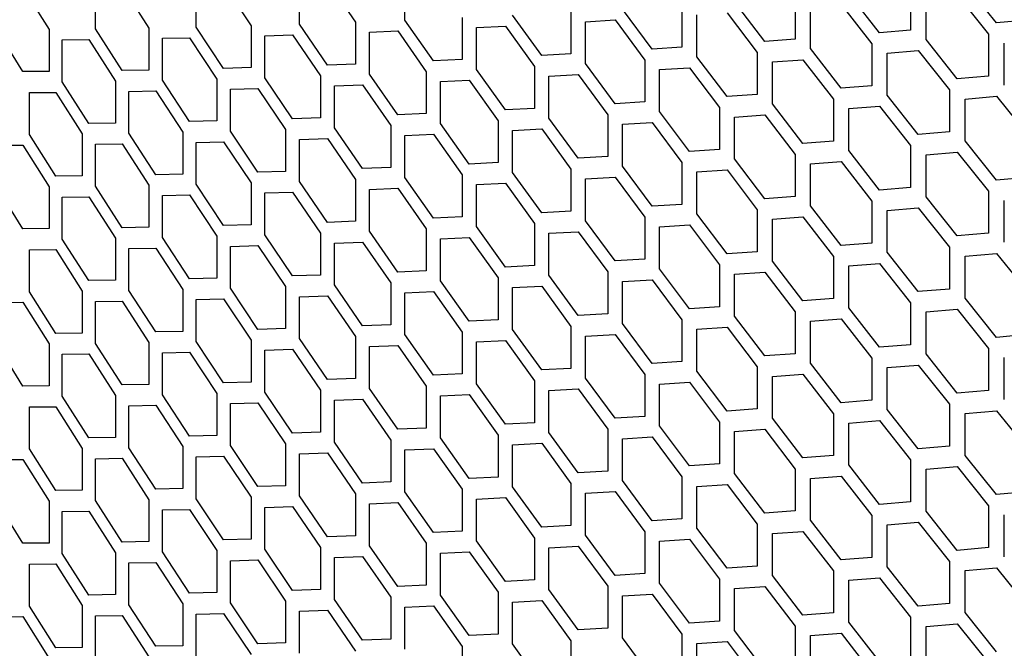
# Model space of a CAD drawing. Header units: millimetres. Extents: x 26293 to 29282, y 1612 to 3704.
# Tile 21 of 54: x 28539 to 28647, y 2692 to 2761. Entities that reach past the tile are written whole.
import ezdxf

# ---------------------------------------------------------------- set-up
doc = ezdxf.new("R2010")
doc.units = ezdxf.units.MM
doc.layers.add('5', color=251, linetype='Continuous')

msp = doc.modelspace()

# ---------------------------------------------------------------- linework, layer by layer
at = {"layer": '5'}
for p, q in [((28581.489, 2760.644), (28581.489, 2765.226)), ((28539.707, 2764.185), (28542.574, 2759.626)), ((28547.635, 2759.684), (28547.635, 2764.266)), ((28550.553, 2764.311), (28553.488, 2759.78)), ((28558.669, 2759.891), (28558.669, 2764.473)), ((28561.654, 2764.547), (28564.657, 2760.047)), ((28569.955, 2760.21), (28569.955, 2764.792)), ((28573.006, 2764.896), (28576.076, 2760.427)), ((28636.801, 2764.124), (28636.801, 2759.542)), ((28646.199, 2760.347), (28642.767, 2764.629)), ((28624.184, 2763.137), (28624.184, 2758.555)), ((28633.414, 2759.266), (28630.043, 2763.582)), ((28638.501, 2758.538), (28638.501, 2763.12)), ((28641.912, 2763.409), (28645.339, 2759.126)), ((28608.536, 2757.485), (28605.29, 2761.868)), ((28611.799, 2762.276), (28611.799, 2757.694)), ((28620.859, 2758.313), (28617.55, 2762.663)), ((28625.853, 2757.534), (28625.853, 2762.116)), ((28629.203, 2762.371), (28632.57, 2758.053)), ((28584.606, 2756.197), (28581.489, 2760.644)), ((28587.741, 2760.924), (28587.741, 2756.341)), ((28596.451, 2756.781), (28593.269, 2761.196)), ((28599.65, 2761.539), (28599.65, 2756.957)), ((28601.256, 2760.485), (28604.481, 2760.674)), ((28604.481, 2760.674), (28607.723, 2756.289)), ((28613.437, 2756.656), (28613.437, 2761.238)), ((28616.725, 2761.46), (28620.03, 2757.109)), ((28649.646, 2760.658), (28646.199, 2760.347)), ((28539.707, 2755.02), (28536.858, 2759.588)), ((28542.574, 2759.626), (28542.574, 2755.043)), ((28550.553, 2755.146), (28547.635, 2759.684)), ((28553.488, 2759.78), (28553.488, 2755.198)), ((28561.654, 2755.382), (28558.669, 2759.891)), ((28564.657, 2760.047), (28564.657, 2755.464)), ((28573.006, 2755.732), (28569.955, 2760.21)), ((28576.076, 2760.427), (28576.076, 2755.845)), ((28589.315, 2759.853), (28592.476, 2760.01)), ((28589.315, 2755.271), (28589.315, 2759.853)), ((28592.476, 2760.01), (28595.654, 2755.593)), ((28601.256, 2755.903), (28601.256, 2760.485)), ((28636.801, 2759.542), (28633.414, 2759.266)), ((28544.014, 2758.494), (28546.909, 2758.529)), ((28544.014, 2753.912), (28544.014, 2758.494)), ((28546.909, 2758.529), (28549.822, 2753.989)), ((28554.963, 2758.664), (28557.925, 2758.728)), ((28554.963, 2754.081), (28554.963, 2758.664)), ((28557.925, 2758.728), (28560.906, 2754.217)), ((28566.165, 2758.945), (28569.194, 2759.039)), ((28566.165, 2754.363), (28566.165, 2758.945)), ((28569.194, 2759.039), (28572.242, 2754.559)), ((28577.617, 2759.341), (28580.712, 2759.466)), ((28577.617, 2754.758), (28577.617, 2759.341)), ((28580.712, 2759.466), (28583.825, 2755.017)), ((28624.184, 2758.555), (28620.859, 2758.313)), ((28641.912, 2754.245), (28638.501, 2758.538)), ((28645.339, 2759.126), (28645.339, 2754.543)), ((28611.799, 2757.694), (28608.536, 2757.485)), ((28629.203, 2753.207), (28625.853, 2757.534)), ((28632.57, 2758.053), (28632.57, 2753.471)), ((28647.059, 2753.551), (28647.059, 2758.133)), ((28587.741, 2756.341), (28584.606, 2756.197)), ((28599.65, 2756.957), (28596.451, 2756.781)), ((28616.725, 2752.296), (28613.437, 2756.656)), ((28620.03, 2757.109), (28620.03, 2752.526)), ((28621.688, 2756.082), (28625.018, 2756.326)), ((28625.018, 2756.326), (28628.364, 2751.996)), ((28634.259, 2757.043), (28637.65, 2757.321)), ((28634.259, 2752.461), (28634.259, 2757.043)), ((28637.65, 2757.321), (28641.058, 2753.026)), ((28564.657, 2755.464), (28561.654, 2755.382)), ((28576.076, 2755.845), (28573.006, 2755.732)), ((28592.476, 2750.845), (28589.315, 2755.271)), ((28595.654, 2755.593), (28595.654, 2751.01)), ((28604.481, 2751.509), (28601.256, 2755.903)), ((28607.723, 2756.289), (28607.723, 2751.707)), ((28609.35, 2755.246), (28612.618, 2755.456)), ((28609.35, 2750.663), (28609.35, 2755.246)), ((28612.618, 2755.456), (28615.901, 2751.094)), ((28621.688, 2751.499), (28621.688, 2756.082)), ((28542.574, 2755.043), (28539.707, 2755.02)), ((28553.488, 2755.198), (28550.553, 2755.146)), ((28560.906, 2754.217), (28560.906, 2749.635)), ((28569.194, 2749.875), (28566.165, 2754.363)), ((28572.242, 2754.559), (28572.242, 2749.977)), ((28580.712, 2750.301), (28577.617, 2754.758)), ((28583.825, 2755.017), (28583.825, 2750.435)), ((28597.249, 2754.533), (28600.453, 2754.711)), ((28597.249, 2749.951), (28597.249, 2754.533)), ((28600.453, 2754.711), (28603.674, 2750.316)), ((28645.339, 2754.543), (28641.912, 2754.245)), ((28546.909, 2749.364), (28544.014, 2753.912)), ((28549.822, 2753.989), (28549.822, 2749.406)), ((28557.925, 2749.563), (28554.963, 2754.081)), ((28562.403, 2753.111), (28565.41, 2753.195)), ((28562.403, 2748.529), (28562.403, 2753.111)), ((28565.41, 2753.195), (28568.435, 2748.705)), ((28573.772, 2753.468), (28576.846, 2753.583)), ((28573.772, 2748.886), (28573.772, 2753.468)), ((28576.846, 2753.583), (28579.937, 2749.124)), ((28585.389, 2753.941), (28588.528, 2754.087)), ((28585.389, 2749.359), (28585.389, 2753.941)), ((28588.528, 2754.087), (28591.684, 2749.66)), ((28632.57, 2753.471), (28629.203, 2753.207)), ((28540.422, 2752.734), (28543.293, 2752.759)), ((28540.422, 2748.152), (28540.422, 2752.734)), ((28543.293, 2752.759), (28546.184, 2748.209)), ((28551.285, 2752.867), (28554.225, 2752.921)), ((28551.285, 2748.285), (28551.285, 2752.867)), ((28554.225, 2752.921), (28557.183, 2748.401)), ((28620.03, 2752.526), (28616.725, 2752.296)), ((28628.364, 2751.996), (28628.364, 2747.414)), ((28637.65, 2748.157), (28634.259, 2752.461)), ((28641.058, 2753.026), (28641.058, 2748.444)), ((28642.767, 2752.027), (28646.199, 2752.328)), ((28642.767, 2747.445), (28642.767, 2752.027)), ((28646.199, 2752.328), (28649.646, 2748.056)), ((28595.654, 2751.01), (28592.476, 2750.845)), ((28607.723, 2751.707), (28604.481, 2751.509)), ((28615.901, 2751.094), (28615.901, 2746.511)), ((28625.018, 2747.161), (28621.688, 2751.499)), ((28630.043, 2750.981), (28633.414, 2751.247)), ((28630.043, 2746.398), (28630.043, 2750.981)), ((28633.414, 2751.247), (28636.801, 2746.941)), ((28572.242, 2749.977), (28569.194, 2749.875)), ((28583.825, 2750.435), (28580.712, 2750.301)), ((28600.453, 2745.547), (28597.249, 2749.951)), ((28603.674, 2750.316), (28603.674, 2745.733)), ((28612.618, 2746.292), (28609.35, 2750.663)), ((28617.55, 2750.061), (28620.859, 2750.294)), ((28617.55, 2745.479), (28617.55, 2750.061)), ((28620.859, 2750.294), (28624.184, 2745.954)), ((28549.822, 2749.406), (28546.909, 2749.364)), ((28560.906, 2749.635), (28557.925, 2749.563)), ((28576.846, 2744.418), (28573.772, 2748.886)), ((28579.937, 2749.124), (28579.937, 2744.541)), ((28588.528, 2744.923), (28585.389, 2749.359)), ((28591.684, 2749.66), (28591.684, 2745.077)), ((28593.269, 2748.595), (28596.451, 2748.762)), ((28596.451, 2748.762), (28599.65, 2744.356)), ((28605.29, 2749.267), (28608.536, 2749.466)), ((28605.29, 2744.684), (28605.29, 2749.267)), ((28608.536, 2749.466), (28611.799, 2745.093)), ((28543.293, 2743.594), (28540.422, 2748.152)), ((28546.184, 2748.209), (28546.184, 2743.627)), ((28554.225, 2743.757), (28551.285, 2748.285)), ((28557.183, 2748.401), (28557.183, 2743.819)), ((28565.41, 2744.03), (28562.403, 2748.529)), ((28568.435, 2748.705), (28568.435, 2744.123)), ((28569.955, 2747.608), (28573.006, 2747.713)), ((28573.006, 2747.713), (28576.076, 2743.243)), ((28581.489, 2748.043), (28584.606, 2748.178)), ((28581.489, 2743.46), (28581.489, 2748.043)), ((28584.606, 2748.178), (28587.741, 2743.74)), ((28593.269, 2744.012), (28593.269, 2748.595)), ((28641.058, 2748.444), (28637.65, 2748.157)), ((28536.858, 2746.986), (28539.707, 2747.001)), ((28539.707, 2747.001), (28542.574, 2742.442)), ((28547.635, 2747.083), (28550.553, 2747.127)), ((28547.635, 2742.5), (28547.635, 2747.083)), ((28550.553, 2747.127), (28553.488, 2742.597)), ((28558.669, 2747.289), (28561.654, 2747.363)), ((28558.669, 2742.707), (28558.669, 2747.289)), ((28561.654, 2747.363), (28564.657, 2742.863)), ((28569.955, 2743.026), (28569.955, 2747.608)), ((28628.364, 2747.414), (28625.018, 2747.161)), ((28636.801, 2746.941), (28636.801, 2742.358)), ((28646.199, 2743.164), (28642.767, 2747.445)), ((28603.674, 2745.733), (28600.453, 2745.547)), ((28615.901, 2746.511), (28612.618, 2746.292)), ((28624.184, 2745.954), (28624.184, 2741.371)), ((28633.414, 2742.083), (28630.043, 2746.398)), ((28638.501, 2745.936), (28641.912, 2746.226)), ((28638.501, 2741.354), (28638.501, 2745.936)), ((28641.912, 2746.226), (28645.339, 2741.942)), ((28579.937, 2744.541), (28576.846, 2744.418)), ((28591.684, 2745.077), (28588.528, 2744.923)), ((28608.536, 2740.302), (28605.29, 2744.684)), ((28611.799, 2745.093), (28611.799, 2740.51)), ((28620.859, 2741.13), (28617.55, 2745.479)), ((28625.853, 2744.932), (28629.203, 2745.188)), ((28625.853, 2740.35), (28625.853, 2744.932)), ((28629.203, 2745.188), (28632.57, 2740.87)), ((28546.184, 2743.627), (28543.293, 2743.594)), ((28557.183, 2743.819), (28554.225, 2743.757)), ((28568.435, 2744.123), (28565.41, 2744.03)), ((28584.606, 2739.014), (28581.489, 2743.46)), ((28587.741, 2743.74), (28587.741, 2739.158)), ((28596.451, 2739.597), (28593.269, 2744.012)), ((28599.65, 2744.356), (28599.65, 2739.773)), ((28601.256, 2743.301), (28604.481, 2743.49)), ((28604.481, 2743.49), (28607.723, 2739.106)), ((28613.437, 2744.055), (28616.725, 2744.277)), ((28613.437, 2739.472), (28613.437, 2744.055)), ((28616.725, 2744.277), (28620.03, 2739.925)), ((28649.646, 2743.474), (28646.199, 2743.164)), ((28539.707, 2737.837), (28536.858, 2742.404)), ((28542.574, 2742.442), (28542.574, 2737.86)), ((28550.553, 2737.962), (28547.635, 2742.5)), ((28553.488, 2742.597), (28553.488, 2738.014)), ((28561.654, 2738.199), (28558.669, 2742.707)), ((28564.657, 2742.863), (28564.657, 2738.281)), ((28573.006, 2738.548), (28569.955, 2743.026)), ((28576.076, 2743.243), (28576.076, 2738.661)), ((28589.315, 2742.67), (28592.476, 2742.826)), ((28589.315, 2738.087), (28589.315, 2742.67)), ((28592.476, 2742.826), (28595.654, 2738.409)), ((28601.256, 2738.719), (28601.256, 2743.301)), ((28636.801, 2742.358), (28633.414, 2742.083)), ((28544.014, 2741.311), (28546.909, 2741.345)), ((28544.014, 2736.728), (28544.014, 2741.311)), ((28546.909, 2741.345), (28549.822, 2736.805)), ((28554.963, 2741.48), (28557.925, 2741.544)), ((28554.963, 2736.898), (28554.963, 2741.48)), ((28557.925, 2741.544), (28560.906, 2737.034)), ((28566.165, 2741.761), (28569.194, 2741.856)), ((28566.165, 2737.179), (28566.165, 2741.761)), ((28569.194, 2741.856), (28572.242, 2737.376)), ((28577.617, 2742.157), (28580.712, 2742.282)), ((28577.617, 2737.575), (28577.617, 2742.157)), ((28580.712, 2742.282), (28583.825, 2737.833)), ((28624.184, 2741.371), (28620.859, 2741.13)), ((28641.912, 2737.061), (28638.501, 2741.354)), ((28645.339, 2741.942), (28645.339, 2737.36)), ((28611.799, 2740.51), (28608.536, 2740.302)), ((28629.203, 2736.023), (28625.853, 2740.35)), ((28632.57, 2740.87), (28632.57, 2736.287)), ((28634.259, 2739.86), (28637.65, 2740.138)), ((28637.65, 2740.138), (28641.058, 2735.842)), ((28647.059, 2736.367), (28647.059, 2740.949)), ((28587.741, 2739.158), (28584.606, 2739.014)), ((28599.65, 2739.773), (28596.451, 2739.597)), ((28607.723, 2739.106), (28607.723, 2734.523)), ((28616.725, 2735.112), (28613.437, 2739.472)), ((28620.03, 2739.925), (28620.03, 2735.343)), ((28621.688, 2738.898), (28625.018, 2739.142)), ((28625.018, 2739.142), (28628.364, 2734.813)), ((28634.259, 2735.277), (28634.259, 2739.86)), ((28553.488, 2738.014), (28550.553, 2737.962)), ((28564.657, 2738.281), (28561.654, 2738.199)), ((28576.076, 2738.661), (28573.006, 2738.548)), ((28592.476, 2733.662), (28589.315, 2738.087)), ((28595.654, 2738.409), (28595.654, 2733.827)), ((28604.481, 2734.326), (28601.256, 2738.719)), ((28609.35, 2738.062), (28612.618, 2738.273)), ((28609.35, 2733.48), (28609.35, 2738.062)), ((28612.618, 2738.273), (28615.901, 2733.91)), ((28621.688, 2734.316), (28621.688, 2738.898)), ((28542.574, 2737.86), (28539.707, 2737.837)), ((28560.906, 2737.034), (28560.906, 2732.452)), ((28569.194, 2732.691), (28566.165, 2737.179)), ((28572.242, 2737.376), (28572.242, 2732.793)), ((28580.712, 2733.118), (28577.617, 2737.575)), ((28583.825, 2737.833), (28583.825, 2733.251)), ((28585.389, 2736.758), (28588.528, 2736.904)), ((28588.528, 2736.904), (28591.684, 2732.476)), ((28597.249, 2737.349), (28600.453, 2737.528)), ((28597.249, 2732.767), (28597.249, 2737.349)), ((28600.453, 2737.528), (28603.674, 2733.132)), ((28645.339, 2737.36), (28641.912, 2737.061)), ((28546.909, 2732.18), (28544.014, 2736.728)), ((28549.822, 2736.805), (28549.822, 2732.223)), ((28557.925, 2732.38), (28554.963, 2736.898)), ((28562.403, 2735.927), (28565.41, 2736.011)), ((28562.403, 2731.345), (28562.403, 2735.927)), ((28565.41, 2736.011), (28568.435, 2731.521)), ((28573.772, 2736.284), (28576.846, 2736.399)), ((28573.772, 2731.702), (28573.772, 2736.284)), ((28576.846, 2736.399), (28579.937, 2731.94)), ((28585.389, 2732.175), (28585.389, 2736.758)), ((28632.57, 2736.287), (28629.203, 2736.023)), ((28641.058, 2735.842), (28641.058, 2731.26)), ((28540.422, 2735.551), (28543.293, 2735.575)), ((28540.422, 2730.968), (28540.422, 2735.551)), ((28543.293, 2735.575), (28546.184, 2731.026)), ((28551.285, 2735.683), (28554.225, 2735.738)), ((28551.285, 2731.101), (28551.285, 2735.683)), ((28554.225, 2735.738), (28557.183, 2731.217)), ((28620.03, 2735.343), (28616.725, 2735.112)), ((28628.364, 2734.813), (28628.364, 2730.23)), ((28637.65, 2730.973), (28634.259, 2735.277)), ((28642.767, 2734.844), (28646.199, 2735.145)), ((28642.767, 2730.262), (28642.767, 2734.844)), ((28646.199, 2735.145), (28649.646, 2730.873)), ((28595.654, 2733.827), (28592.476, 2733.662)), ((28607.723, 2734.523), (28604.481, 2734.326)), ((28615.901, 2733.91), (28615.901, 2729.328)), ((28625.018, 2729.977), (28621.688, 2734.316)), ((28630.043, 2733.797), (28633.414, 2734.064)), ((28630.043, 2729.215), (28630.043, 2733.797)), ((28633.414, 2734.064), (28636.801, 2729.757)), ((28572.242, 2732.793), (28569.194, 2732.691)), ((28583.825, 2733.251), (28580.712, 2733.118)), ((28600.453, 2728.363), (28597.249, 2732.767)), ((28603.674, 2733.132), (28603.674, 2728.55)), ((28612.618, 2729.108), (28609.35, 2733.48)), ((28617.55, 2732.878), (28620.859, 2733.11)), ((28617.55, 2728.295), (28617.55, 2732.878)), ((28620.859, 2733.11), (28624.184, 2728.77)), ((28549.822, 2732.223), (28546.909, 2732.18)), ((28560.906, 2732.452), (28557.925, 2732.38)), ((28568.435, 2731.521), (28568.435, 2726.939)), ((28576.846, 2727.235), (28573.772, 2731.702)), ((28579.937, 2731.94), (28579.937, 2727.358)), ((28588.528, 2727.739), (28585.389, 2732.175)), ((28591.684, 2732.476), (28591.684, 2727.894)), ((28593.269, 2731.411), (28596.451, 2731.578)), ((28596.451, 2731.578), (28599.65, 2727.172)), ((28605.29, 2732.083), (28608.536, 2732.283)), ((28605.29, 2727.501), (28605.29, 2732.083)), ((28608.536, 2732.283), (28611.799, 2727.909)), ((28543.293, 2726.411), (28540.422, 2730.968)), ((28546.184, 2731.026), (28546.184, 2726.443)), ((28554.225, 2726.573), (28551.285, 2731.101)), ((28557.183, 2731.217), (28557.183, 2726.635)), ((28565.41, 2726.847), (28562.403, 2731.345)), ((28569.955, 2730.425), (28573.006, 2730.529)), ((28573.006, 2730.529), (28576.076, 2726.06)), ((28581.489, 2730.859), (28584.606, 2730.995)), ((28581.489, 2726.277), (28581.489, 2730.859)), ((28584.606, 2730.995), (28587.741, 2726.556)), ((28593.269, 2726.829), (28593.269, 2731.411)), ((28641.058, 2731.26), (28637.65, 2730.973)), ((28536.858, 2729.803), (28539.707, 2729.818)), ((28539.707, 2729.818), (28542.574, 2725.258)), ((28547.635, 2729.899), (28550.553, 2729.943)), ((28547.635, 2725.317), (28547.635, 2729.899)), ((28550.553, 2729.943), (28553.488, 2725.413)), ((28558.669, 2730.106), (28561.654, 2730.18)), ((28558.669, 2725.523), (28558.669, 2730.106)), ((28561.654, 2730.18), (28564.657, 2725.679)), ((28569.955, 2725.842), (28569.955, 2730.425)), ((28628.364, 2730.23), (28625.018, 2729.977)), ((28636.801, 2729.757), (28636.801, 2725.175)), ((28646.199, 2725.98), (28642.767, 2730.262)), ((28603.674, 2728.55), (28600.453, 2728.363)), ((28615.901, 2729.328), (28612.618, 2729.108)), ((28620.859, 2723.946), (28617.55, 2728.295)), ((28624.184, 2728.77), (28624.184, 2724.188)), ((28633.414, 2724.899), (28630.043, 2729.215)), ((28638.501, 2728.753), (28641.912, 2729.042)), ((28638.501, 2724.17), (28638.501, 2728.753)), ((28641.912, 2729.042), (28645.339, 2724.759)), ((28579.937, 2727.358), (28576.846, 2727.235)), ((28591.684, 2727.894), (28588.528, 2727.739)), ((28608.536, 2723.118), (28605.29, 2727.501)), ((28611.799, 2727.909), (28611.799, 2723.327)), ((28625.853, 2727.749), (28629.203, 2728.004)), ((28625.853, 2723.166), (28625.853, 2727.749)), ((28629.203, 2728.004), (28632.57, 2723.686)), ((28546.184, 2726.443), (28543.293, 2726.411)), ((28557.183, 2726.635), (28554.225, 2726.573)), ((28568.435, 2726.939), (28565.41, 2726.847)), ((28584.606, 2721.83), (28581.489, 2726.277)), ((28587.741, 2726.556), (28587.741, 2721.974)), ((28596.451, 2722.414), (28593.269, 2726.829)), ((28599.65, 2727.172), (28599.65, 2722.59)), ((28601.256, 2726.118), (28604.481, 2726.307)), ((28604.481, 2726.307), (28607.723, 2721.922)), ((28613.437, 2726.871), (28616.725, 2727.093)), ((28613.437, 2722.289), (28613.437, 2726.871)), ((28616.725, 2727.093), (28620.03, 2722.741)), ((28649.646, 2726.29), (28646.199, 2725.98)), ((28539.707, 2720.653), (28536.858, 2725.22)), ((28542.574, 2725.258), (28542.574, 2720.676)), ((28550.553, 2720.779), (28547.635, 2725.317)), ((28553.488, 2725.413), (28553.488, 2720.831)), ((28561.654, 2721.015), (28558.669, 2725.523)), ((28564.657, 2725.679), (28564.657, 2721.097)), ((28573.006, 2721.365), (28569.955, 2725.842)), ((28576.076, 2726.06), (28576.076, 2721.477)), ((28577.617, 2724.973), (28580.712, 2725.099)), ((28580.712, 2725.099), (28583.825, 2720.65)), ((28589.315, 2725.486), (28592.476, 2725.643)), ((28589.315, 2720.904), (28589.315, 2725.486)), ((28592.476, 2725.643), (28595.654, 2721.226)), ((28601.256, 2721.535), (28601.256, 2726.118)), ((28636.801, 2725.175), (28633.414, 2724.899)), ((28544.014, 2724.127), (28546.909, 2724.161)), ((28544.014, 2719.545), (28544.014, 2724.127)), ((28546.909, 2724.161), (28549.822, 2719.621)), ((28554.963, 2724.297), (28557.925, 2724.361)), ((28554.963, 2719.714), (28554.963, 2724.297)), ((28557.925, 2724.361), (28560.906, 2719.85)), ((28566.165, 2724.578), (28569.194, 2724.672)), ((28566.165, 2719.996), (28566.165, 2724.578)), ((28569.194, 2724.672), (28572.242, 2720.192)), ((28577.617, 2720.391), (28577.617, 2724.973)), ((28624.184, 2724.188), (28620.859, 2723.946)), ((28641.912, 2719.878), (28638.501, 2724.17)), ((28645.339, 2724.759), (28645.339, 2720.176)), ((28611.799, 2723.327), (28608.536, 2723.118)), ((28629.203, 2718.839), (28625.853, 2723.166)), ((28632.57, 2723.686), (28632.57, 2719.104)), ((28634.259, 2722.676), (28637.65, 2722.954)), ((28637.65, 2722.954), (28641.058, 2718.659)), ((28647.059, 2719.183), (28647.059, 2723.766)), ((28587.741, 2721.974), (28584.606, 2721.83)), ((28599.65, 2722.59), (28596.451, 2722.414)), ((28607.723, 2721.922), (28607.723, 2717.34)), ((28616.725, 2717.928), (28613.437, 2722.289)), ((28620.03, 2722.741), (28620.03, 2718.159)), ((28621.688, 2721.714), (28625.018, 2721.958)), ((28625.018, 2721.958), (28628.364, 2717.629)), ((28634.259, 2718.094), (28634.259, 2722.676)), ((28553.488, 2720.831), (28550.553, 2720.779)), ((28564.657, 2721.097), (28561.654, 2721.015)), ((28576.076, 2721.477), (28573.006, 2721.365)), ((28592.476, 2716.478), (28589.315, 2720.904)), ((28595.654, 2721.226), (28595.654, 2716.643)), ((28604.481, 2717.142), (28601.256, 2721.535)), ((28609.35, 2720.878), (28612.618, 2721.089)), ((28609.35, 2716.296), (28609.35, 2720.878)), ((28612.618, 2721.089), (28615.901, 2716.726)), ((28621.688, 2717.132), (28621.688, 2721.714)), ((28542.574, 2720.676), (28539.707, 2720.653)), ((28557.925, 2715.196), (28554.963, 2719.714)), ((28560.906, 2719.85), (28560.906, 2715.268)), ((28569.194, 2715.507), (28566.165, 2719.996)), ((28572.242, 2720.192), (28572.242, 2715.61)), ((28580.712, 2715.934), (28577.617, 2720.391)), ((28583.825, 2720.65), (28583.825, 2716.067)), ((28585.389, 2719.574), (28588.528, 2719.72)), ((28588.528, 2719.72), (28591.684, 2715.292)), ((28597.249, 2720.166), (28600.453, 2720.344)), ((28597.249, 2715.583), (28597.249, 2720.166)), ((28600.453, 2720.344), (28603.674, 2715.948)), ((28645.339, 2720.176), (28641.912, 2719.878)), ((28546.909, 2714.997), (28544.014, 2719.545)), ((28549.822, 2719.621), (28549.822, 2715.039)), ((28562.403, 2718.744), (28565.41, 2718.828)), ((28562.403, 2714.161), (28562.403, 2718.744)), ((28565.41, 2718.828), (28568.435, 2714.338)), ((28573.772, 2719.101), (28576.846, 2719.216)), ((28573.772, 2714.519), (28573.772, 2719.101)), ((28576.846, 2719.216), (28579.937, 2714.756)), ((28585.389, 2714.992), (28585.389, 2719.574)), ((28632.57, 2719.104), (28629.203, 2718.839)), ((28641.058, 2718.659), (28641.058, 2714.077)), ((28540.422, 2718.367), (28543.293, 2718.392)), ((28540.422, 2713.785), (28540.422, 2718.367)), ((28543.293, 2718.392), (28546.184, 2713.842)), ((28551.285, 2718.5), (28554.225, 2718.554)), ((28551.285, 2713.918), (28551.285, 2718.5)), ((28554.225, 2718.554), (28557.183, 2714.034)), ((28620.03, 2718.159), (28616.725, 2717.928)), ((28628.364, 2717.629), (28628.364, 2713.047)), ((28637.65, 2713.789), (28634.259, 2718.094)), ((28642.767, 2717.66), (28646.199, 2717.961)), ((28642.767, 2713.078), (28642.767, 2717.66)), ((28646.199, 2717.961), (28649.646, 2713.689)), ((28595.654, 2716.643), (28592.476, 2716.478)), ((28607.723, 2717.34), (28604.481, 2717.142)), ((28615.901, 2716.726), (28615.901, 2712.144)), ((28625.018, 2712.794), (28621.688, 2717.132)), ((28630.043, 2716.613), (28633.414, 2716.88)), ((28630.043, 2712.031), (28630.043, 2716.613)), ((28633.414, 2716.88), (28636.801, 2712.573)), ((28572.242, 2715.61), (28569.194, 2715.507)), ((28583.825, 2716.067), (28580.712, 2715.934)), ((28600.453, 2711.179), (28597.249, 2715.583)), ((28603.674, 2715.948), (28603.674, 2711.366)), ((28612.618, 2711.925), (28609.35, 2716.296)), ((28617.55, 2715.694), (28620.859, 2715.927)), ((28617.55, 2711.112), (28617.55, 2715.694)), ((28620.859, 2715.927), (28624.184, 2711.586)), ((28549.822, 2715.039), (28546.909, 2714.997)), ((28560.906, 2715.268), (28557.925, 2715.196)), ((28568.435, 2714.338), (28568.435, 2709.755)), ((28576.846, 2710.051), (28573.772, 2714.519)), ((28579.937, 2714.756), (28579.937, 2710.174)), ((28588.528, 2710.556), (28585.389, 2714.992)), ((28591.684, 2715.292), (28591.684, 2710.71)), ((28593.269, 2714.227), (28596.451, 2714.395)), ((28596.451, 2714.395), (28599.65, 2709.988)), ((28605.29, 2714.899), (28608.536, 2715.099)), ((28605.29, 2710.317), (28605.29, 2714.899)), ((28608.536, 2715.099), (28611.799, 2710.725)), ((28543.293, 2709.227), (28540.422, 2713.785)), ((28546.184, 2713.842), (28546.184, 2709.26)), ((28554.225, 2709.389), (28551.285, 2713.918)), ((28557.183, 2714.034), (28557.183, 2709.451)), ((28565.41, 2709.663), (28562.403, 2714.161)), ((28569.955, 2713.241), (28573.006, 2713.346)), ((28569.955, 2708.659), (28569.955, 2713.241)), ((28573.006, 2713.346), (28576.076, 2708.876)), ((28581.489, 2713.675), (28584.606, 2713.811)), ((28581.489, 2709.093), (28581.489, 2713.675)), ((28584.606, 2713.811), (28587.741, 2709.373)), ((28593.269, 2709.645), (28593.269, 2714.227)), ((28641.058, 2714.077), (28637.65, 2713.789)), ((28536.858, 2712.619), (28539.707, 2712.634)), ((28539.707, 2712.634), (28542.574, 2708.075)), ((28547.635, 2712.715), (28550.553, 2712.76)), ((28547.635, 2708.133), (28547.635, 2712.715)), ((28550.553, 2712.76), (28553.488, 2708.229)), ((28558.669, 2712.922), (28561.654, 2712.996)), ((28558.669, 2708.34), (28558.669, 2712.922)), ((28561.654, 2712.996), (28564.657, 2708.496)), ((28615.901, 2712.144), (28612.618, 2711.925)), ((28628.364, 2713.047), (28625.018, 2712.794)), ((28636.801, 2712.573), (28636.801, 2707.991)), ((28646.199, 2708.797), (28642.767, 2713.078)), ((28603.674, 2711.366), (28600.453, 2711.179)), ((28620.859, 2706.762), (28617.55, 2711.112)), ((28624.184, 2711.586), (28624.184, 2707.004)), ((28633.414, 2707.715), (28630.043, 2712.031)), ((28638.501, 2711.569), (28641.912, 2711.859)), ((28638.501, 2706.987), (28638.501, 2711.569)), ((28641.912, 2711.859), (28645.339, 2707.575)), ((28579.937, 2710.174), (28576.846, 2710.051)), ((28591.684, 2710.71), (28588.528, 2710.556)), ((28599.65, 2709.988), (28599.65, 2705.406)), ((28608.536, 2705.935), (28605.29, 2710.317)), ((28611.799, 2710.725), (28611.799, 2706.143)), ((28625.853, 2710.565), (28629.203, 2710.82)), ((28625.853, 2705.983), (28625.853, 2710.565)), ((28629.203, 2710.82), (28632.57, 2706.502)), ((28546.184, 2709.26), (28543.293, 2709.227)), ((28557.183, 2709.451), (28554.225, 2709.389)), ((28568.435, 2709.755), (28565.41, 2709.663)), ((28584.606, 2704.646), (28581.489, 2709.093)), ((28587.741, 2709.373), (28587.741, 2704.79)), ((28596.451, 2705.23), (28593.269, 2709.645)), ((28601.256, 2708.934), (28604.481, 2709.123)), ((28601.256, 2704.352), (28601.256, 2708.934)), ((28604.481, 2709.123), (28607.723, 2704.738)), ((28613.437, 2709.687), (28616.725, 2709.909)), ((28613.437, 2705.105), (28613.437, 2709.687)), ((28616.725, 2709.909), (28620.03, 2705.558)), ((28649.646, 2709.107), (28646.199, 2708.797)), ((28539.707, 2703.47), (28536.858, 2708.037)), ((28542.574, 2708.075), (28542.574, 2703.492)), ((28550.553, 2703.595), (28547.635, 2708.133)), ((28553.488, 2708.229), (28553.488, 2703.647)), ((28561.654, 2703.831), (28558.669, 2708.34)), ((28564.657, 2708.496), (28564.657, 2703.913)), ((28573.006, 2704.181), (28569.955, 2708.659)), ((28576.076, 2708.876), (28576.076, 2704.294)), ((28577.617, 2707.79), (28580.712, 2707.915)), ((28580.712, 2707.915), (28583.825, 2703.466)), ((28589.315, 2708.302), (28592.476, 2708.459)), ((28589.315, 2703.72), (28589.315, 2708.302)), ((28592.476, 2708.459), (28595.654, 2704.042)), ((28636.801, 2707.991), (28633.414, 2707.715)), ((28544.014, 2706.943), (28546.909, 2706.978)), ((28544.014, 2702.361), (28544.014, 2706.943)), ((28546.909, 2706.978), (28549.822, 2702.438)), ((28554.963, 2707.113), (28557.925, 2707.177)), ((28554.963, 2702.531), (28554.963, 2707.113)), ((28557.925, 2707.177), (28560.906, 2702.667)), ((28566.165, 2707.394), (28569.194, 2707.488)), ((28566.165, 2702.812), (28566.165, 2707.394)), ((28569.194, 2707.488), (28572.242, 2703.009)), ((28577.617, 2703.208), (28577.617, 2707.79)), ((28624.184, 2707.004), (28620.859, 2706.762)), ((28641.912, 2702.694), (28638.501, 2706.987)), ((28645.339, 2707.575), (28645.339, 2702.993)), ((28611.799, 2706.143), (28608.536, 2705.935)), ((28629.203, 2701.656), (28625.853, 2705.983)), ((28632.57, 2706.502), (28632.57, 2701.92)), ((28634.259, 2705.492), (28637.65, 2705.77)), ((28637.65, 2705.77), (28641.058, 2701.475)), ((28647.059, 2702), (28647.059, 2706.582)), ((28587.741, 2704.79), (28584.606, 2704.646)), ((28599.65, 2705.406), (28596.451, 2705.23)), ((28607.723, 2704.738), (28607.723, 2700.156)), ((28616.725, 2700.745), (28613.437, 2705.105)), ((28620.03, 2705.558), (28620.03, 2700.975)), ((28621.688, 2704.531), (28625.018, 2704.775)), ((28625.018, 2704.775), (28628.364, 2700.446)), ((28634.259, 2700.91), (28634.259, 2705.492)), ((28553.488, 2703.647), (28550.553, 2703.595)), ((28564.657, 2703.913), (28561.654, 2703.831)), ((28576.076, 2704.294), (28573.006, 2704.181)), ((28592.476, 2699.294), (28589.315, 2703.72)), ((28595.654, 2704.042), (28595.654, 2699.46)), ((28604.481, 2699.958), (28601.256, 2704.352)), ((28609.35, 2703.695), (28612.618, 2703.906)), ((28609.35, 2699.112), (28609.35, 2703.695)), ((28612.618, 2703.906), (28615.901, 2699.543)), ((28621.688, 2699.948), (28621.688, 2704.531)), ((28542.574, 2703.492), (28539.707, 2703.47)), ((28549.822, 2702.438), (28549.822, 2697.855)), ((28557.925, 2698.012), (28554.963, 2702.531)), ((28560.906, 2702.667), (28560.906, 2698.084)), ((28569.194, 2698.324), (28566.165, 2702.812)), ((28572.242, 2703.009), (28572.242, 2698.426)), ((28580.712, 2698.75), (28577.617, 2703.208)), ((28583.825, 2703.466), (28583.825, 2698.884)), ((28585.389, 2702.39), (28588.528, 2702.537)), ((28588.528, 2702.537), (28591.684, 2698.109)), ((28597.249, 2702.982), (28600.453, 2703.16)), ((28597.249, 2698.4), (28597.249, 2702.982)), ((28600.453, 2703.16), (28603.674, 2698.765)), ((28645.339, 2702.993), (28641.912, 2702.694)), ((28546.909, 2697.813), (28544.014, 2702.361)), ((28551.285, 2701.316), (28554.225, 2701.37)), ((28554.225, 2701.37), (28557.183, 2696.85)), ((28562.403, 2701.56), (28565.41, 2701.644)), ((28562.403, 2696.978), (28562.403, 2701.56)), ((28565.41, 2701.644), (28568.435, 2697.154)), ((28573.772, 2701.917), (28576.846, 2702.032)), ((28573.772, 2697.335), (28573.772, 2701.917)), ((28576.846, 2702.032), (28579.937, 2697.573)), ((28585.389, 2697.808), (28585.389, 2702.39)), ((28632.57, 2701.92), (28629.203, 2701.656)), ((28641.058, 2701.475), (28641.058, 2696.893)), ((28540.422, 2701.183), (28543.293, 2701.208)), ((28540.422, 2696.601), (28540.422, 2701.183)), ((28543.293, 2701.208), (28546.184, 2696.658)), ((28551.285, 2696.734), (28551.285, 2701.316)), ((28620.03, 2700.975), (28616.725, 2700.745)), ((28628.364, 2700.446), (28628.364, 2695.863)), ((28637.65, 2696.606), (28634.259, 2700.91)), ((28642.767, 2700.477), (28646.199, 2700.778)), ((28642.767, 2695.894), (28642.767, 2700.477)), ((28646.199, 2700.778), (28649.646, 2696.505)), ((28595.654, 2699.46), (28592.476, 2699.294)), ((28607.723, 2700.156), (28604.481, 2699.958)), ((28615.901, 2699.543), (28615.901, 2694.961)), ((28625.018, 2695.61), (28621.688, 2699.948)), ((28630.043, 2699.43), (28633.414, 2699.696)), ((28630.043, 2694.848), (28630.043, 2699.43)), ((28633.414, 2699.696), (28636.801, 2695.39)), ((28572.242, 2698.426), (28569.194, 2698.324)), ((28583.825, 2698.884), (28580.712, 2698.75)), ((28600.453, 2693.996), (28597.249, 2698.4)), ((28603.674, 2698.765), (28603.674, 2694.182)), ((28612.618, 2694.741), (28609.35, 2699.112)), ((28617.55, 2698.51), (28620.859, 2698.743)), ((28617.55, 2693.928), (28617.55, 2698.51)), ((28620.859, 2698.743), (28624.184, 2694.403)), ((28549.822, 2697.855), (28546.909, 2697.813)), ((28560.906, 2698.084), (28557.925, 2698.012)), ((28568.435, 2697.154), (28568.435, 2692.572)), ((28576.846, 2692.867), (28573.772, 2697.335)), ((28579.937, 2697.573), (28579.937, 2692.99)), ((28588.528, 2693.372), (28585.389, 2697.808)), ((28591.684, 2698.109), (28591.684, 2693.527)), ((28593.269, 2697.044), (28596.451, 2697.211)), ((28596.451, 2697.211), (28599.65, 2692.805)), ((28605.29, 2697.716), (28608.536, 2697.916)), ((28605.29, 2693.133), (28605.29, 2697.716)), ((28608.536, 2697.916), (28611.799, 2693.542)), ((28543.293, 2692.044), (28540.422, 2696.601)), ((28546.184, 2696.658), (28546.184, 2692.076)), ((28554.225, 2692.206), (28551.285, 2696.734)), ((28557.183, 2696.85), (28557.183, 2692.268)), ((28565.41, 2692.479), (28562.403, 2696.978)), ((28569.955, 2696.058), (28573.006, 2696.162)), ((28569.955, 2691.475), (28569.955, 2696.058)), ((28573.006, 2696.162), (28576.076, 2691.692)), ((28581.489, 2696.492), (28584.606, 2696.627)), ((28581.489, 2691.909), (28581.489, 2696.492)), ((28584.606, 2696.627), (28587.741, 2692.189)), ((28593.269, 2692.461), (28593.269, 2697.044)), ((28641.058, 2696.893), (28637.65, 2696.606)), ((28536.858, 2695.435), (28539.707, 2695.451)), ((28539.707, 2695.451), (28542.574, 2690.891)), ((28547.635, 2695.532), (28550.553, 2695.576)), ((28547.635, 2690.95), (28547.635, 2695.532)), ((28550.553, 2695.576), (28553.488, 2691.046)), ((28558.669, 2695.738), (28561.654, 2695.812)), ((28558.669, 2691.156), (28558.669, 2695.738)), ((28561.654, 2695.812), (28564.657, 2691.312)), ((28615.901, 2694.961), (28612.618, 2694.741)), ((28628.364, 2695.863), (28625.018, 2695.61)), ((28636.801, 2695.39), (28636.801, 2690.808)), ((28646.199, 2691.613), (28642.767, 2695.894)), ((28603.674, 2694.182), (28600.453, 2693.996)), ((28620.859, 2689.579), (28617.55, 2693.928)), ((28624.184, 2694.403), (28624.184, 2689.82)), ((28633.414, 2690.532), (28630.043, 2694.848)), ((28638.501, 2694.386), (28641.912, 2694.675)), ((28638.501, 2689.803), (28638.501, 2694.386)), ((28641.912, 2694.675), (28645.339, 2690.391)), ((28579.937, 2692.99), (28576.846, 2692.867)), ((28591.684, 2693.527), (28588.528, 2693.372)), ((28599.65, 2692.805), (28599.65, 2688.222)), ((28608.536, 2688.751), (28605.29, 2693.133)), ((28611.799, 2693.542), (28611.799, 2688.96)), ((28625.853, 2693.381), (28629.203, 2693.637)), ((28625.853, 2688.799), (28625.853, 2693.381)), ((28629.203, 2693.637), (28632.57, 2689.319)), ((28546.184, 2692.076), (28543.293, 2692.044)), ((28557.183, 2692.268), (28554.225, 2692.206)), ((28568.435, 2692.572), (28565.41, 2692.479)), ((28587.741, 2692.189), (28587.741, 2687.607)), ((28596.451, 2688.046), (28593.269, 2692.461)), ((28613.437, 2692.504), (28616.725, 2692.726)), ((28613.437, 2687.922), (28613.437, 2692.504)), ((28616.725, 2692.726), (28620.03, 2688.374))]:
    msp.add_line(p, q, dxfattribs=at)

doc.saveas('drawing.dxf')
